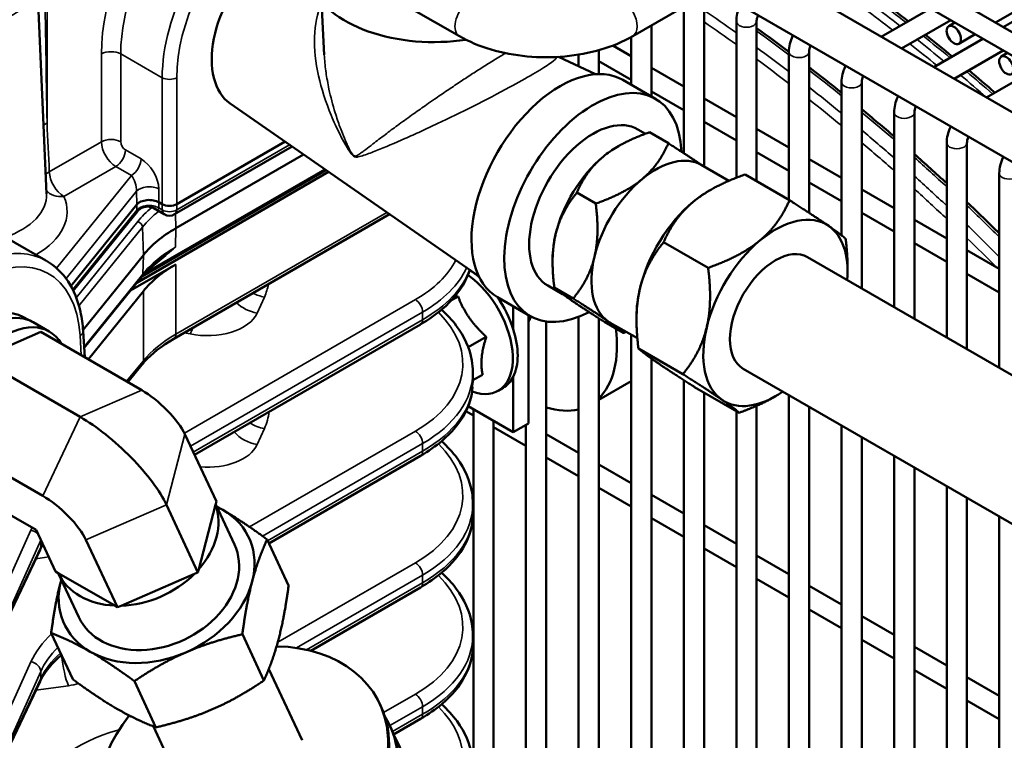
# Model space of a CAD drawing. Header units: inches. Extents: x 1 to 237, y 4 to 150.
# Tile 181 of 209: x 207 to 213, y 77 to 81. Entities that reach past the tile are written whole.
import ezdxf

# ---------------------------------------------------------------- set-up
doc = ezdxf.new("R2010")
doc.units = ezdxf.units.IN
doc.header["$LTSCALE"] = 7
doc.header["$MEASUREMENT"] = 0
doc.layers.add('Visible (ANSI)', color=7, linetype='Continuous', lineweight=50)
doc.layers.add('Visible Narrow (ANSI)', color=7, linetype='Continuous', lineweight=35)

msp = doc.modelspace()

# ---------------------------------------------------------------- linework, layer by layer
at = {"layer": 'Visible (ANSI)'}
for p, q in [((210.7227, 81.0818), (213.7933, 82.8546)), ((212.8357, 81.1611), (214.0477, 81.8608)), ((211.8479, 81.7314), (214.0477, 80.4614)), ((211.7298, 81.6633), (214.0477, 80.325)), ((213.5691, 81.5327), (212.8806, 81.1352)), ((213.7933, 80.1419), (211.444, 81.4983)), ((207.2565, 81.4012), (207.3094, 80.1639)), ((209.3088, 81.3156), (209.7138, 81.0818)), ((211.1382, 81.3217), (211.1382, 80.3233)), ((213.6683, 79.9254), (211.194, 81.3539)), ((208.9272, 80.9737), (208.911, 81.2814)), ((211.0201, 81.2535), (211.0201, 80.4009)), ((212.4563, 81.2438), (212.1706, 81.0788)), ((210.832, 81.1449), (210.832, 80.7311)), ((211.3264, 81.1681), (211.3264, 80.2581)), ((211.4445, 81.1681), (211.4445, 80.2378)), ((212.5744, 81.1756), (212.2887, 81.0106)), ((212.5628, 81.1399), (212.5995, 81.1611)), ((210.7139, 81.0768), (210.7139, 80.7993)), ((212.6219, 81.0376), (212.7176, 81.0929)), ((210.6065, 81.027), (210.7139, 80.965)), ((212.7625, 81.067), (212.4768, 80.902)), ((210.291, 80.9616), (210.5054, 80.8605)), ((210.4077, 80.9745), (210.4077, 80.9066)), ((210.5258, 81.0005), (210.5258, 80.8615)), ((211.6326, 80.9913), (211.6326, 80.1292)), ((211.7507, 80.9913), (211.7507, 80.0531)), ((212.8806, 80.9988), (212.5949, 80.8338)), ((212.8691, 80.9631), (212.9058, 80.9843)), ((210.5258, 80.9372), (210.7139, 80.8286)), ((210.832, 80.8968), (211.0201, 80.7882)), ((213.0687, 80.8902), (212.783, 80.7252)), ((210.6653, 80.8274), (210.8562, 80.7171)), ((211.9388, 80.8145), (211.9388, 79.9232)), ((212.0569, 80.8145), (212.0569, 79.6139)), ((210.832, 80.7604), (211.0201, 80.6518)), ((208.3782, 80.6904), (209.8266, 79.6848)), ((211.1382, 80.72), (211.3264, 80.6114)), ((212.245, 80.6377), (212.245, 79.5053)), ((212.3632, 80.6377), (212.3632, 79.4371)), ((211.1382, 80.5836), (211.3264, 80.475)), ((210.7537, 80.5396), (210.7975, 80.5143)), ((210.8201, 80.5225), (210.9305, 80.4588)), ((211.4445, 80.5432), (211.6326, 80.4346)), ((208.7391, 80.4398), (208.0556, 80.0452)), ((208.068, 80.1041), (208.6984, 80.4681)), ((210.6312, 80.4368), (210.6401, 80.442)), ((212.5513, 80.4609), (212.5513, 79.3285)), ((212.6694, 80.4609), (212.6694, 79.2603)), ((208.8059, 80.3934), (208.0626, 79.9643)), ((211.4445, 80.4068), (211.6326, 80.2982)), ((211.1225, 80.3324), (211.2825, 80.2401)), ((211.7507, 80.3664), (211.9388, 80.2578)), ((207.8349, 79.647), (208.952, 80.292)), ((208.937, 80.3024), (207.8637, 79.6827)), ((211.6358, 80.1274), (211.3768, 80.2769)), ((212.8575, 80.2841), (212.8575, 79.1517)), ((207.306, 79.7761), (206.4933, 80.2453)), ((211.7507, 80.23), (211.9388, 80.1214)), ((210.3975, 80.1713), (210.5078, 80.1076)), ((211.165, 80.1809), (211.175, 80.1866)), ((212.0569, 80.1896), (212.245, 80.081)), ((207.4517, 79.627), (207.8353, 80.1019)), ((207.9832, 80.1041), (207.9643, 80.1151)), ((207.8391, 80.0624), (207.4657, 79.6001)), ((207.9956, 80.0452), (207.9349, 80.0802)), ((209.3068, 80.0457), (208.0502, 79.3202)), ((212.0569, 80.0532), (212.245, 79.9446)), ((212.3632, 80.0128), (212.5513, 79.9042)), ((211.1621, 79.7338), (210.9031, 79.8833)), ((212.3632, 79.8764), (212.5513, 79.7678)), ((207.8734, 79.8082), (207.5221, 79.3733)), ((212.6694, 79.836), (212.8575, 79.7274)), ((208.0626, 79.754), (207.7978, 79.6012)), ((210.2564, 79.7877), (210.2564, 79.7664)), ((213.4551, 78.8067), (211.7415, 79.7961)), ((209.7952, 79.7066), (209.7952, 79.706)), ((211.974, 79.7138), (211.974, 79.7377)), ((212.6694, 79.6996), (212.8575, 79.591)), ((207.8662, 79.6858), (207.5286, 79.2677)), ((207.8734, 79.598), (207.5532, 79.2015)), ((210.2287, 79.6303), (210.3142, 79.5809)), ((210.2665, 79.6194), (210.3768, 79.5557)), ((209.7059, 79.5674), (209.6682, 79.5456)), ((209.9353, 79.563), (210.1262, 79.4527)), ((210.0274, 79.3764), (210.0274, 79.5097)), ((207.1763, 79.4469), (207.2264, 79.4204)), ((207.2322, 79.4172), (207.3259, 79.363)), ((210.1158, 78.8278), (210.1158, 79.4587)), ((210.2196, 79.4213), (210.2196, 76.1036)), ((210.4077, 79.4485), (210.4077, 75.9268)), ((210.5258, 79.4395), (210.5258, 75.9268)), ((210.5582, 79.4187), (210.6685, 79.3551)), ((210.5925, 79.4145), (210.75, 79.3235)), ((210.745, 79.4534), (210.745, 79.4295)), ((206.9186, 79.2046), (207.2772, 79.3608)), ((207.2772, 79.3608), (207.8641, 79.022)), ((207.5226, 79.3656), (207.5318, 79.2138)), ((209.4869, 79.4046), (208.1719, 78.6453)), ((209.8706, 79.3331), (209.7652, 79.2722)), ((210.7139, 79.3443), (210.7139, 75.75)), ((211.0153, 79.1153), (210.7563, 79.2648)), ((206.9186, 79.2046), (207.5055, 78.8658)), ((210.832, 79.2057), (210.832, 75.75)), ((207.8653, 79.1698), (207.7825, 79.0691)), ((209.7922, 79.067), (209.7922, 79.1268)), ((213.0801, 78.1572), (211.3665, 79.1466)), ((209.8485, 79.1115), (209.7922, 79.079)), ((210.0274, 78.7767), (210.0274, 79.0997)), ((210.5258, 78.966), (210.7139, 79.0746)), ((211.0201, 79.0804), (211.0201, 75.5732)), ((209.9397, 79.0185), (209.968, 79.0348)), ((211.3422, 78.8903), (211.0832, 79.0398)), ((211.1382, 79.0081), (211.1382, 75.5732)), ((211.554, 78.9863), (211.544, 78.9806)), ((211.6326, 78.9929), (211.6326, 72.0909)), ((209.7519, 78.9), (209.7952, 78.875)), ((209.7646, 78.9285), (210.0274, 78.7767)), ((209.7952, 78.9108), (209.7952, 76.2804)), ((211.3264, 78.8995), (211.3264, 75.3964)), ((211.4445, 78.9306), (211.4445, 75.3964)), ((211.7507, 78.9247), (211.7507, 71.8378)), ((209.9133, 78.8426), (209.9133, 76.2804)), ((209.9133, 78.8068), (210.1015, 78.6982)), ((210.0274, 78.7767), (210.1158, 78.8278)), ((210.1015, 78.8195), (210.1015, 76.1036)), ((211.9388, 78.8161), (211.9388, 71.4306)), ((206.7012, 78.7459), (207.2881, 78.4071)), ((208.1154, 78.7664), (208.2988, 78.3733)), ((210.2196, 78.7664), (210.4077, 78.6578)), ((212.0569, 78.7479), (212.0569, 71.1744)), ((209.4869, 78.6391), (208.6047, 78.1298)), ((210.2196, 78.63), (210.4077, 78.5214)), ((212.245, 78.6393), (212.245, 70.7765)), ((210.5258, 78.5896), (210.7139, 78.481)), ((212.3632, 78.5711), (212.3632, 70.5245)), ((206.8424, 78.4434), (207.2486, 78.2088)), ((210.5258, 78.4532), (210.7139, 78.3446)), ((212.5513, 78.4625), (212.5513, 70.1219)), ((210.832, 78.4128), (211.0201, 78.3042)), ((212.6694, 78.3943), (212.6694, 69.8679)), ((208.008, 78.3547), (208.1915, 77.9615)), ((208.2941, 78.355), (208.1962, 77.9798)), ((208.2988, 78.3733), (208.2941, 78.355)), ((208.4037, 78.1234), (208.2946, 78.3572)), ((209.7922, 78.3015), (209.7922, 78.3613)), ((210.832, 78.2764), (211.0201, 78.1678)), ((212.8575, 78.2857), (212.8575, 69.4527)), ((207.2486, 78.2088), (207.3615, 77.967)), ((211.1382, 78.236), (211.3264, 78.1274)), ((207.5393, 78.1515), (207.7228, 77.7584)), ((208.7193, 77.8843), (208.5939, 78.1531)), ((207.2718, 78.0917), (206.9617, 77.4407)), ((211.1382, 78.0996), (211.3264, 77.991)), ((211.4445, 78.0592), (211.6326, 77.9506)), ((208.1962, 77.9798), (208.1915, 77.9615)), ((207.3775, 77.9577), (207.3615, 77.967)), ((207.7067, 77.7676), (207.3775, 77.9577)), ((207.4975, 77.7005), (207.3775, 77.9577)), ((208.1707, 77.9525), (207.7436, 77.7674)), ((208.1915, 77.9615), (208.1707, 77.9525)), ((211.4445, 77.9228), (211.6326, 77.8142)), ((209.4869, 77.8736), (208.8484, 77.505)), ((211.7507, 77.8824), (211.9388, 77.7738)), ((207.7228, 77.7584), (207.7067, 77.7676)), ((207.7436, 77.7674), (207.7228, 77.7584)), ((211.7507, 77.746), (211.9388, 77.6374)), ((212.0569, 77.7056), (212.245, 77.597)), ((207.4621, 77.3393), (207.3367, 77.6081)), ((208.5753, 77.332), (208.4499, 77.6008)), ((209.7922, 77.536), (209.7922, 77.5958)), ((212.0569, 77.5692), (212.245, 77.4606)), ((212.3632, 77.5288), (212.5513, 77.4202)), ((208.6039, 77.3989), (208.7974, 76.9841)), ((212.3632, 77.3924), (212.5513, 77.2838)), ((212.6694, 77.352), (212.8575, 77.2434)), ((207.2718, 77.3263), (206.9617, 76.6753)), ((207.9467, 77.0595), (207.8213, 77.3283)), ((209.2505, 77.1955), (209.2561, 77.1837)), ((212.6694, 77.2156), (212.8575, 77.107)), ((207.9319, 77.0652), (208.1178, 76.6669)), ((209.3073, 77.0739), (209.3128, 77.0621)), ((209.4869, 77.1082), (209.3308, 77.0181))]:
    msp.add_line(p, q, dxfattribs=at)
for centre, radius, start, end in [((208.2291, 80.7754), 0.19, 162.4047, 162.42708), ((208.0256, 80.0972), 0.06, 240, 300)]:
    msp.add_arc(centre, radius, start, end, dxfattribs=at)
for centre, major_axis, ratio, start_param, end_param in [((208.6483, 81.1479), (-0.2515, -0.4689), 0.597134, 4.157743, 6.214551), ((209.5649, 81.4689), (-0.73, 0), 0.57735, 0.212029, 1.829423), ((210.3003, 80.1952), (0.365, 0.6322), 0.57735, 0, 3.141593), ((210.4912, 80.0849), (0.365, 0.6322), 0.57735, 5.542975, 10.166659), ((210.4912, 80.0849), (0.2625, 0.4547), 0.57735, 0, 3.141593), ((210.6312, 80.0041), (0.265, 0.459), 0.57735, 0.785398, 1.001499), ((210.8575, 79.8735), (0.265, 0.459), 0.57735, 0, 1.001499), ((210.6312, 80.0041), (-0.265, -0.459), 0.57735, 4.143091, 5.190289), ((210.8575, 79.8735), (-0.265, -0.459), 0.57735, 4.143091, 5.190289), ((211.165, 79.6959), (0.297, 0.5144), 0.57735, 0.785398, 1.001499), ((207.9078, 80.0823), (-0.08, 0), 0.578355, 3.928495, 5.846618), ((208.0256, 80.1287), (0.06, 0), 0.578054, 3.9276, 5.497178), ((211.165, 79.6959), (-0.297, -0.5144), 0.57735, 4.143091, 5.190289), ((207.8649, 80.1899), (0.0958, -0.115), 0.216373, 5.750642, 5.752047), ((211.554, 79.4713), (0.297, 0.5144), 0.57735, 6.237486, 7.284684), ((208.7344, 79.5764), (-0.95, 0), 0.57735, 5.497787, 5.846853), ((210.6312, 80.0041), (-0.265, -0.459), 0.57735, 5.190289, 5.497787), ((211.554, 79.4713), (0.297, 0.5144), 0.57735, 5.395634, 6.237486), ((211.554, 79.4713), (-0.297, -0.5144), 0.57735, 4.143091, 5.190289), ((211.554, 79.4713), (-0.1875, -0.3248), 0.57735, 3.141593, 6.283185), ((208.7344, 79.3662), (-0.95, 0), 0.57735, 5.497787, 5.846853), ((210.8575, 79.8735), (-0.265, -0.459), 0.57735, 5.190289, 6.237486), ((209.7623, 79.3912), (0.2057, -0.3564), 0.57735, 2.12427, 2.315327), ((209.734, 79.3748), (0.2057, -0.3564), 0.57735, 5.684426, 8.536724), ((211.165, 79.6959), (-0.297, -0.5144), 0.57735, 5.190289, 5.497787), ((206.9264, 78.9786), (0.2508, 0.4677), 0.597134, 0.003474, 3.100654), ((209.7623, 79.3912), (0.2057, -0.3564), 0.57735, 1.209764, 1.72713), ((206.966, 78.9562), (0.2661, 0.4609), 0.57735, 0, 3.141593), ((207.0598, 78.9021), (-0.2661, -0.4609), 0.57735, 2.826114, 6.598664), ((210.8575, 79.8735), (-0.265, -0.459), 0.57735, 6.237486, 6.283185), ((207.4627, 79.362), (0.0599, 0.0036), 0.576647, 0, 0.005359), ((209.4569, 79.4565), (0.03, -0.052), 0.57735, 0, 0.006125), ((209.7623, 79.3912), (0.2057, -0.3564), 0.57735, 0.361033, 1.209764), ((210.101, 79.5867), (0.375, -0.6495), 0.57735, 0.143642, 0.942813), ((211.554, 79.4713), (-0.297, -0.5144), 0.57735, 5.190289, 6.237486), ((210.3463, 79.7284), (0.375, -0.6495), 0.57735, 0.372115, 0.378273), ((208.7922, 79.1457), (0.9998, -0.0294), 0.59597, 0.01752, 0.017875), ((209.7623, 79.3912), (0.2057, -0.3564), 0.57735, 0, 0.361033), ((207.9347, 78.8707), (0.1864, -0.1747), 0.305865, 0.651541, 2.222338), ((211.554, 79.4713), (-0.297, -0.5144), 0.57735, 6.237486, 7.170736), ((210.101, 79.5867), (0.375, -0.6495), 0.57735, 5.723312, 6.114474), ((207.6467, 78.5633), (0.3729, -0.3493), 0.305865, 0.651541, 2.222338), ((209.4569, 78.6911), (0.03, -0.052), 0.57735, 0, 0.006126), ((207.3587, 78.2558), (0.1864, -0.1747), 0.305865, 0.651541, 2.222338), ((207.8302, 78.1701), (0.4531, 0.2114), 0.757042, 5.238867, 6.207472), ((207.9506, 77.912), (-0.5378, -0.251), 0.757042, 3.628775, 3.710556), ((207.9506, 77.912), (0.5378, 0.251), 0.757042, 5.72317, 6.770367), ((208.7922, 78.3802), (0.9998, -0.0294), 0.59597, 0.01752, 0.017901), ((207.2176, 78.1175), (0.0542, -0.0258), 0.798634, 0, 0.00339), ((207.9506, 77.912), (-0.4531, -0.2114), 0.757042, 0, 3.141593), ((207.9506, 77.912), (-0.5378, -0.251), 0.757042, 5.72317, 6.770367), ((207.8302, 78.1701), (-0.4531, -0.2114), 0.757042, 0.00288, 0.971484), ((207.9506, 77.912), (-0.5378, -0.251), 0.757042, 5.714222, 5.72317), ((207.8302, 78.1701), (-0.4531, -0.2114), 0.757042, 1.050077, 2.018682), ((207.9506, 77.912), (0.5378, 0.251), 0.757042, 4.675972, 5.72317), ((209.4569, 77.9256), (0.03, -0.052), 0.57735, 0, 0.006127), ((208.7922, 77.6148), (0.9998, -0.0294), 0.59597, 0.01752, 0.017898), ((208.4576, 76.8255), (0.7929, 0.37), 0.757042, 2.145179, 7.284611), ((208.7922, 77.5171), (-0.9999, -0.0275), 0.558107, 3.125992, 3.126228), ((207.9506, 77.912), (0.5378, 0.251), 0.757042, 3.628775, 4.675972), ((207.2176, 77.3521), (0.0542, -0.0258), 0.798634, 0, 0.003383), ((208.4631, 76.8136), (0.7929, 0.37), 0.757042, 3.141593, 6.283185), ((208.5144, 76.7039), (0.7929, 0.37), 0.757042, 3.050046, 6.374732), ((208.5199, 76.6921), (0.7929, 0.37), 0.757042, 3.141593, 6.283185), ((209.4569, 77.1601), (0.03, -0.052), 0.57735, 0, 0.006128), ((208.5711, 76.5823), (0.7929, 0.37), 0.757042, 3.050046, 6.374732)]:
    msp.add_ellipse(centre, major_axis=major_axis, ratio=ratio, start_param=start_param, end_param=end_param, dxfattribs=at)
for centre in [(212.5924, 81.0888), (212.8986, 80.912)]:
    msp.add_ellipse(centre, major_axis=(-0.0295, 0.0511), ratio=0.57735, dxfattribs=at)
for points, knots in [([(211.3502, 81.2638), (211.3493, 81.2621), (211.3485, 81.2604), (211.3411, 81.2443), (211.3358, 81.2293), (211.3284, 81.199), (211.3264, 81.1836), (211.3264, 81.1681)], [0.9055652, 0.9055652, 0.9055652, 0.9055652, 0.9424778, 0.9424778, 1.2566371, 1.2566371, 1.5707963, 1.5707963, 1.5707963, 1.5707963]), ([(211.4529, 81.2045), (211.4513, 81.2005), (211.4498, 81.1966), (211.4469, 81.1871), (211.4458, 81.1817), (211.4447, 81.1737), (211.4445, 81.1706), (211.4445, 81.1681)], [7.2892352, 7.2892352, 7.2892352, 7.2892352, 7.4480639, 7.4480639, 7.6857278, 7.6857278, 7.8539816, 7.8539816, 7.8539816, 7.8539816]), ([(209.7138, 81.0818), (209.7699, 81.0494), (209.8325, 81.0234), (209.9659, 80.9841), (210.0368, 80.9709), (210.1814, 80.9577), (210.2551, 80.9577), (210.3997, 80.9709), (210.4705, 80.9841), (210.604, 81.0234), (210.6666, 81.0494), (210.7227, 81.0818)], [1.570796, 1.570796, 1.570796, 1.570796, 1.884956, 1.884956, 2.199115, 2.199115, 2.513274, 2.513274, 2.827433, 2.827433, 3.141593, 3.141593, 3.141593, 3.141593]), ([(211.6564, 81.087), (211.6556, 81.0853), (211.6548, 81.0836), (211.6473, 81.0675), (211.642, 81.0525), (211.6347, 81.0222), (211.6326, 81.0068), (211.6326, 80.9913)], [0.9055652, 0.9055652, 0.9055652, 0.9055652, 0.9424778, 0.9424778, 1.2566371, 1.2566371, 1.5707963, 1.5707963, 1.5707963, 1.5707963]), ([(211.7591, 81.0277), (211.7575, 81.0237), (211.7561, 81.0198), (211.7532, 81.0103), (211.752, 81.0049), (211.7509, 80.9969), (211.7507, 80.9938), (211.7507, 80.9913)], [7.2892352, 7.2892352, 7.2892352, 7.2892352, 7.4480639, 7.4480639, 7.6857278, 7.6857278, 7.8539816, 7.8539816, 7.8539816, 7.8539816]), ([(211.9626, 80.9102), (211.9618, 80.9085), (211.961, 80.9068), (211.9535, 80.8907), (211.9482, 80.8757), (211.9409, 80.8454), (211.9388, 80.83), (211.9388, 80.8145)], [0.9055652, 0.9055652, 0.9055652, 0.9055652, 0.9424778, 0.9424778, 1.2566371, 1.2566371, 1.5707963, 1.5707963, 1.5707963, 1.5707963]), ([(212.0654, 80.8509), (212.0637, 80.8469), (212.0623, 80.843), (212.0594, 80.8335), (212.0582, 80.8281), (212.0571, 80.8201), (212.0569, 80.817), (212.0569, 80.8145)], [7.2892352, 7.2892352, 7.2892352, 7.2892352, 7.4480639, 7.4480639, 7.6857278, 7.6857278, 7.8539816, 7.8539816, 7.8539816, 7.8539816]), ([(212.2688, 80.7334), (212.268, 80.7317), (212.2672, 80.73), (212.2598, 80.7139), (212.2545, 80.6989), (212.2471, 80.6686), (212.245, 80.6532), (212.245, 80.6377)], [0.9055652, 0.9055652, 0.9055652, 0.9055652, 0.9424778, 0.9424778, 1.2566371, 1.2566371, 1.5707963, 1.5707963, 1.5707963, 1.5707963]), ([(212.3716, 80.6741), (212.3699, 80.6701), (212.3685, 80.6662), (212.3656, 80.6567), (212.3644, 80.6513), (212.3633, 80.6433), (212.3632, 80.6402), (212.3632, 80.6377)], [7.2892352, 7.2892352, 7.2892352, 7.2892352, 7.4480639, 7.4480639, 7.6857278, 7.6857278, 7.8539816, 7.8539816, 7.8539816, 7.8539816]), ([(212.5751, 80.5566), (212.5742, 80.5549), (212.5734, 80.5532), (212.566, 80.5371), (212.5607, 80.5221), (212.5533, 80.4918), (212.5513, 80.4764), (212.5513, 80.4609)], [0.9055652, 0.9055652, 0.9055652, 0.9055652, 0.9424778, 0.9424778, 1.2566371, 1.2566371, 1.5707963, 1.5707963, 1.5707963, 1.5707963]), ([(212.6778, 80.4973), (212.6762, 80.4933), (212.6747, 80.4894), (212.6718, 80.4799), (212.6707, 80.4745), (212.6696, 80.4665), (212.6694, 80.4634), (212.6694, 80.4609)], [7.2892352, 7.2892352, 7.2892352, 7.2892352, 7.4480639, 7.4480639, 7.6857278, 7.6857278, 7.8539816, 7.8539816, 7.8539816, 7.8539816]), ([(212.8813, 80.3798), (212.8805, 80.3781), (212.8797, 80.3764), (212.8722, 80.3603), (212.8669, 80.3453), (212.8596, 80.315), (212.8575, 80.2996), (212.8575, 80.2841)], [0.9055652, 0.9055652, 0.9055652, 0.9055652, 0.9424778, 0.9424778, 1.2566371, 1.2566371, 1.5707963, 1.5707963, 1.5707963, 1.5707963]), ([(207.9348, 80.0803), (207.9304, 80.0829), (207.9252, 80.0852), (207.9135, 80.0887), (207.9069, 80.0899), (207.892, 80.0904), (207.8836, 80.0893), (207.8675, 80.0844), (207.8597, 80.0805), (207.8477, 80.0717), (207.8429, 80.0672), (207.8391, 80.0624)], [0, 0, 0, 0, 0.0486774, 0.0486774, 0.1031091, 0.1031091, 0.1703313, 0.1703313, 0.2386129, 0.2386129, 0.2925257, 0.2925257, 0.2925257, 0.2925257]), ([(207.309, 79.7744), (207.3585, 79.7459), (207.4018, 79.7045), (207.4684, 79.6039), (207.4926, 79.5439), (207.5151, 79.4426), (207.5202, 79.4049), (207.5226, 79.3658)], [0, 0, 0, 0, 0.654725, 0.654725, 1.30936, 1.30936, 1.666434, 1.666434, 1.666434, 1.666434]), ([(207.9517, 79.7705), (207.945, 79.7651), (207.9386, 79.7596), (207.9261, 79.7487), (207.92, 79.7431), (207.9082, 79.7319), (207.9025, 79.7262), (207.8915, 79.7148), (207.8861, 79.7091), (207.8759, 79.6975), (207.8709, 79.6916), (207.8662, 79.6858)], [0.1670316, 0.1670316, 0.1670316, 0.1670316, 0.2034385, 0.2034385, 0.2398453, 0.2398453, 0.2762522, 0.2762522, 0.312659, 0.312659, 0.3490659, 0.3490659, 0.3490659, 0.3490659]), ([(209.7745, 79.721), (209.767, 79.6977), (209.7572, 79.6748), (209.7151, 79.5961), (209.6709, 79.5427), (209.5781, 79.4627), (209.5351, 79.4325), (209.4878, 79.4051)], [0.450805, 0.450805, 0.450805, 0.450805, 0.738028, 0.738028, 1.472077, 1.472077, 1.971748, 1.971748, 1.971748, 1.971748]), ([(209.6099, 79.4901), (209.6426, 79.4607), (209.6714, 79.4294), (209.7426, 79.3344), (209.7742, 79.2651), (209.7902, 79.1723), (209.7921, 79.1496), (209.7921, 79.127)], [0.384067, 0.384067, 0.384067, 0.384067, 0.810829, 0.810829, 1.626597, 1.626597, 1.888523, 1.888523, 1.888523, 1.888523]), ([(210.1302, 79.4505), (210.1294, 79.4475), (210.1285, 79.4446), (210.1242, 79.4333), (210.12, 79.4257), (210.1158, 79.42)], [1.4943373, 1.4943373, 1.4943373, 1.4943373, 1.5232997, 1.5232997, 1.6136807, 1.6136807, 1.6136807, 1.6136807]), ([(208.0504, 79.3203), (207.9807, 79.2801), (207.9221, 79.2337), (207.8743, 79.1805), (207.8697, 79.1751), (207.8653, 79.1698)], [0, 0, 0, 0, 0.7670974, 0.7670974, 0.8526419, 0.8526419, 0.8526419, 0.8526419]), ([(209.7909, 79.0385), (209.7867, 78.9869), (209.7709, 78.9352), (209.7146, 78.8296), (209.6693, 78.7757), (209.5763, 78.6961), (209.5341, 78.6665), (209.4878, 78.6397)], [0.118021, 0.118021, 0.118021, 0.118021, 0.743877, 0.743877, 1.485991, 1.485991, 1.975702, 1.975702, 1.975702, 1.975702]), ([(209.6099, 78.7248), (209.6445, 78.6937), (209.6748, 78.6605), (209.7457, 78.5632), (209.7762, 78.494), (209.7906, 78.4032), (209.7922, 78.3823), (209.7922, 78.3615)], [0.383545, 0.383545, 0.383545, 0.383545, 0.834609, 0.834609, 1.647728, 1.647728, 1.888397, 1.888397, 1.888397, 1.888397]), ([(209.7909, 78.2733), (209.7867, 78.2216), (209.771, 78.1698), (209.7146, 78.0641), (209.6694, 78.0103), (209.5763, 77.9306), (209.5342, 77.901), (209.4878, 77.8742)], [0.117027, 0.117027, 0.117027, 0.117027, 0.743749, 0.743749, 1.485859, 1.485859, 1.975688, 1.975688, 1.975688, 1.975688]), ([(209.6098, 77.9593), (209.6425, 77.9298), (209.6714, 77.8985), (209.7426, 77.8035), (209.7742, 77.7341), (209.7902, 77.6413), (209.7921, 77.6186), (209.7921, 77.5961)], [0.383697, 0.383697, 0.383697, 0.383697, 0.810904, 0.810904, 1.626714, 1.626714, 1.888469, 1.888469, 1.888469, 1.888469]), ([(207.3965, 77.4798), (207.3731, 77.4602), (207.3523, 77.4399), (207.3081, 77.3896), (207.2875, 77.359), (207.2728, 77.3287)], [1.20106, 1.20106, 1.20106, 1.20106, 1.5299041, 1.5299041, 2.0073725, 2.0073725, 2.0073725, 2.0073725]), ([(209.7913, 77.5118), (209.7876, 77.4583), (209.7713, 77.4045), (209.7138, 77.2978), (209.669, 77.2446), (209.5765, 77.1653), (209.5343, 77.1356), (209.4878, 77.1087)], [0.097558, 0.097558, 0.097558, 0.097558, 0.746289, 0.746289, 1.480967, 1.480967, 1.971922, 1.971922, 1.971922, 1.971922]), ([(209.6099, 77.1939), (209.6445, 77.1628), (209.6748, 77.1295), (209.7457, 77.0323), (209.7762, 76.9631), (209.7906, 76.8722), (209.7922, 76.8514), (209.7922, 76.8306)], [0.383419, 0.383419, 0.383419, 0.383419, 0.834591, 0.834591, 1.647713, 1.647713, 1.888343, 1.888343, 1.888343, 1.888343])]:
    msp.add_open_spline(points, degree=3, knots=knots, dxfattribs=at)
for points in [[(212.3274, 81.1694), (212.2735, 81.2113), (212.2195, 81.2526), (212.1654, 81.2931)], [(211.6326, 80.9906), (211.57, 81.0375), (211.5073, 81.0833), (211.4445, 81.1283)], [(212.5838, 80.9638), (212.5318, 81.0068), (212.4796, 81.0491), (212.4274, 81.0907)], [(208.927, 80.9783), (208.927, 80.977), (208.9271, 80.9757), (208.9272, 80.9744)], [(211.9388, 80.753), (211.8763, 80.8033), (211.8136, 80.8526), (211.7507, 80.901)], [(212.8319, 80.7534), (212.7815, 80.7973), (212.7311, 80.8406), (212.6805, 80.8832)], [(212.245, 80.4982), (212.1826, 80.552), (212.1198, 80.6048), (212.0569, 80.6568)], [(212.5513, 80.2257), (212.4888, 80.2831), (212.4261, 80.3396), (212.3632, 80.3952)], [(212.8575, 79.9347), (212.7951, 79.9959), (212.7324, 80.0562), (212.6694, 80.1157)], [(207.9489, 79.7682), (207.9497, 79.7688), (207.9504, 79.7694), (207.9512, 79.7701)], [(207.2886, 78.1231), (207.2828, 78.1134), (207.2775, 78.1038), (207.2728, 78.0941)]]:
    msp.add_open_spline(points, degree=3, dxfattribs=at)
for points, weights in [([(210.8201, 80.5225), (210.6489, 80.4619), (210.5508, 80.3804)], [1.2428904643, 1.33902837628, 1.33902837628]), ([(210.9305, 80.4588), (210.8752, 80.3312), (210.7771, 80.2497)], [1.2428904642, 1.33902837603, 1.33902837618]), ([(211.1284, 80.329), (211.0612, 80.375), (210.9305, 80.4588)], [1.33885358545, 1.33492910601, 1.2428904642]), ([(210.5508, 80.3804), (210.4527, 80.2989), (210.3975, 80.1713)], [1.33902837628, 1.33902837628, 1.2428904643]), ([(211.3768, 80.2769), (211.1849, 80.2089), (211.075, 80.1176)], [1.38868741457, 1.4961027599, 1.4961027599]), ([(210.7771, 80.2497), (210.679, 80.1682), (210.5078, 80.1076)], [1.33902837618, 1.33902837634, 1.2428904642]), ([(210.3975, 80.1713), (210.3044, 80.0569), (210.274, 79.9289)], [1.2428904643, 1.33902837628, 1.33902837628]), ([(210.5078, 80.1076), (210.5307, 79.9263), (210.5003, 79.7982)], [1.2428904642, 1.33902837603, 1.33902837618]), ([(211.075, 80.1176), (210.9651, 80.0263), (210.9031, 79.8833)], [1.4961027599, 1.4961027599, 1.38868741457]), ([(211.6358, 80.1274), (211.5738, 79.9844), (211.4639, 79.893)], [1.38868741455, 1.49610275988, 1.49610275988]), ([(211.8642, 79.9774), (211.7883, 80.0296), (211.6358, 80.1274)], [1.49610275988, 1.49610275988, 1.38868741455]), ([(210.274, 79.9289), (210.2436, 79.8008), (210.2665, 79.6194)], [1.33902837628, 1.33902837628, 1.2428904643]), ([(211.9627, 79.9024), (211.9401, 79.9252), (211.8642, 79.9774)], [1.38868741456, 1.4961027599, 1.4961027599]), ([(210.9031, 79.8833), (210.7988, 79.7551), (210.7647, 79.6115)], [1.38868741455, 1.49610275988, 1.49610275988]), ([(211.4639, 79.893), (211.354, 79.8017), (211.1621, 79.7338)], [1.4961027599, 1.4961027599, 1.38868741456]), ([(211.974, 79.7377), (211.974, 79.813), (211.9627, 79.9024)], [1.46017179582, 1.43397758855, 1.38868741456]), ([(210.5003, 79.7982), (210.4699, 79.6701), (210.3768, 79.5557)], [1.33902837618, 1.33902837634, 1.2428904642]), ([(211.1621, 79.7338), (211.1877, 79.5305), (211.1536, 79.387)], [1.38868741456, 1.4961027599, 1.4961027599]), ([(210.2665, 79.6194), (210.2867, 79.5991), (210.3543, 79.5526)], [1.2428904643, 1.33902837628, 1.33902837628]), ([(210.7647, 79.6115), (210.7307, 79.468), (210.7563, 79.2648)], [1.49610275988, 1.49610275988, 1.38868741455]), ([(209.686, 79.5659), (209.6956, 79.5666), (209.7059, 79.5674)], [1.38313276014, 1.36999902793, 1.35460304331]), ([(209.7059, 79.5674), (209.7588, 79.4333), (209.8706, 79.3331)], [1.35460304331, 1.5641608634, 1.35460304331]), ([(210.3543, 79.5526), (210.422, 79.506), (210.5582, 79.4187)], [1.33902837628, 1.33902837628, 1.2428904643]), ([(210.3768, 79.5557), (210.5129, 79.4685), (210.5806, 79.4219)], [1.2428904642, 1.33902837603, 1.33902837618]), ([(210.5806, 79.4219), (210.6483, 79.3754), (210.6685, 79.3551)], [1.33902837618, 1.33902837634, 1.2428904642]), ([(210.6685, 79.3551), (210.6769, 79.358), (210.685, 79.361)], [1.2428904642, 1.24727063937, 1.25145124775]), ([(211.1536, 79.387), (211.1196, 79.2435), (211.0153, 79.1153)], [1.4961027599, 1.4961027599, 1.38868741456]), ([(209.8706, 79.3331), (209.8301, 79.2053), (209.8485, 79.1115)], [1.35460304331, 1.5641608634, 1.35460304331]), ([(210.7563, 79.2648), (210.7789, 79.242), (210.8548, 79.1898)], [1.38868741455, 1.49610275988, 1.49610275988]), ([(210.8548, 79.1898), (210.9306, 79.1376), (211.0832, 79.0398)], [1.49610275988, 1.49610275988, 1.38868741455]), ([(211.0153, 79.1153), (211.1678, 79.0175), (211.2437, 78.9653)], [1.38868741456, 1.4961027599, 1.4961027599]), ([(211.2437, 78.9653), (211.3196, 78.9131), (211.3422, 78.8903)], [1.4961027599, 1.4961027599, 1.38868741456]), ([(211.3422, 78.8903), (211.4598, 78.932), (211.544, 78.9806)], [1.38868741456, 1.45261826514, 1.4784991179]), ([(208.3004, 78.3449), (208.3185, 78.335), (208.3369, 78.3244)], [1.02248771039, 1.01215778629, 1]), ([(208.3369, 78.3244), (208.4494, 78.2594), (208.5939, 78.1531)], [1, 1.07908713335, 1.08082679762]), ([(208.5939, 78.1531), (208.5406, 78.0365), (208.5072, 77.9083)], [1.08082679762, 1.07908713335, 1]), ([(207.3367, 77.6081), (207.3606, 77.7875), (207.394, 77.9156)], [1.08082679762, 1.07908713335, 1]), ([(207.394, 77.9156), (207.3946, 77.9178), (207.3951, 77.9199)], [1, 1.00123390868, 1.00244898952]), ([(208.5072, 77.9083), (208.4738, 77.7802), (208.4499, 77.6008)], [1, 1.07908713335, 1.08082679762]), ([(208.6619, 77.5768), (208.6954, 77.7049), (208.7193, 77.8843)], [1, 1.07908713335, 1.08082679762]), ([(207.5643, 77.4996), (207.4519, 77.5645), (207.3367, 77.6081)], [1, 1.07908713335, 1.08082679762]), ([(208.4499, 77.6008), (208.2668, 77.5592), (208.1209, 77.496)], [1.08082679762, 1.07908713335, 1]), ([(208.5753, 77.332), (208.6285, 77.4486), (208.6619, 77.5768)], [1.08082679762, 1.07908713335, 1]), ([(207.8213, 77.3283), (207.6768, 77.4347), (207.5643, 77.4996)], [1.08082679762, 1.07908713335, 1]), ([(208.1209, 77.496), (207.975, 77.4327), (207.8213, 77.3283)], [1, 1.07908713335, 1.08082679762]), ([(207.4621, 77.3393), (207.6066, 77.233), (207.719, 77.168)], [1.08082679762, 1.07908713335, 1]), ([(208.2756, 77.1644), (208.4215, 77.2276), (208.5753, 77.332)], [1, 1.07908713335, 1.08082679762]), ([(207.719, 77.168), (207.8315, 77.1031), (207.9467, 77.0595)], [1, 1.07908713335, 1.08082679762]), ([(207.9467, 77.0595), (208.1298, 77.1012), (208.2756, 77.1644)], [1.08082679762, 1.07908713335, 1])]:
    msp.add_rational_spline(points, weights, degree=2, dxfattribs=at)
at = {"layer": 'Visible Narrow (ANSI)'}
for p, q in [((207.3125, 80.5769), (207.3125, 81.4188)), ((208.0129, 81.0804), (208.0129, 81.0804)), ((207.6291, 80.9791), (207.6291, 80.4679)), ((207.7421, 80.4679), (207.7421, 80.9791)), ((207.9832, 80.8399), (207.7421, 80.9791)), ((207.9957, 80.9924), (207.9956, 80.9924)), ((207.9832, 80.8399), (207.9832, 80.1041)), ((208.068, 80.1041), (208.068, 80.8399)), ((207.6291, 80.4679), (207.3259, 80.2929)), ((208.7245, 80.45), (208.068, 80.071)), ((207.8601, 80.3672), (207.7695, 80.4195)), ((207.4107, 80.1494), (207.7129, 80.3239)), ((207.7129, 80.3239), (207.8036, 80.2715)), ((207.8036, 80.2715), (207.3678, 79.732)), ((208.9293, 80.3078), (207.8797, 79.7018)), ((207.4232, 79.6713), (207.8343, 80.1803)), ((207.8343, 80.1803), (207.8353, 80.1019)), ((207.9643, 80.1151), (207.9633, 80.1935)), ((207.8353, 80.1019), (207.8348, 80.069)), ((207.9638, 80.0822), (207.9643, 80.1151)), ((207.9832, 80.1041), (207.9832, 80.071)), ((208.068, 80.071), (208.068, 80.1041)), ((207.8348, 80.069), (207.4621, 79.6075)), ((207.9832, 80.071), (207.9638, 80.0822)), ((208.0608, 80.0482), (208.0626, 79.9643)), ((209.2909, 80.0567), (208.0626, 79.3476)), ((207.8406, 80.0028), (207.4829, 79.5599)), ((207.4986, 79.5123), (207.8687, 79.9706)), ((207.8687, 79.9706), (207.8734, 79.8082)), ((208.0626, 79.9643), (208.0601, 79.8536)), ((207.8734, 79.8082), (207.8701, 79.697)), ((208.0626, 79.3476), (208.0626, 79.754)), ((207.8701, 79.697), (207.5282, 79.2736)), ((207.8871, 79.7169), (207.887, 79.7168)), ((207.8734, 79.598), (207.8734, 79.1933)), ((209.4584, 79.5487), (208.1128, 78.7718)), ((208.5359, 79.4703), (208.5782, 79.5637)), ((208.1482, 78.6961), (209.4993, 79.4761)), ((209.4993, 79.4761), (209.4993, 79.432)), ((209.4993, 79.432), (208.1644, 78.6613)), ((208.112, 79.3558), (208.1458, 79.349)), ((207.5051, 79.3392), (207.512, 79.2253)), ((207.508, 79.3411), (207.508, 79.3411)), ((208.0626, 79.3459), (208.0626, 79.3459)), ((207.8734, 79.1933), (207.7748, 79.0735)), ((207.5055, 78.8658), (207.8641, 79.022)), ((207.2881, 78.4071), (207.5055, 78.8658)), ((209.4584, 78.7833), (208.4923, 78.2255)), ((208.5359, 78.7048), (208.5782, 78.7982)), ((208.008, 78.3547), (208.1154, 78.7664)), ((208.5672, 78.1725), (209.4993, 78.7107)), ((209.4993, 78.6666), (208.5973, 78.1458)), ((209.4993, 78.7107), (209.4993, 78.6666)), ((207.5393, 78.1515), (208.008, 78.3547)), ((207.2191, 78.2064), (206.909, 77.5212)), ((206.9655, 77.4641), (207.2756, 78.1493)), ((207.2756, 78.1493), (207.2756, 78.1086)), ((207.2756, 78.1086), (206.9655, 77.4576)), ((207.2475, 78.0407), (207.3222, 78.0511)), ((209.4584, 78.0178), (208.656, 77.5545)), ((208.7653, 77.5214), (209.4993, 77.9452)), ((209.4993, 77.9452), (209.4993, 77.9011)), ((209.4993, 77.9011), (208.8234, 77.5109)), ((207.2191, 77.4409), (206.909, 76.7557)), ((206.9655, 76.6987), (207.2756, 77.3838)), ((207.2756, 77.3431), (206.9655, 76.6921)), ((207.2756, 77.3838), (207.2756, 77.3431)), ((207.2475, 77.2752), (207.4378, 77.3019)), ((209.4584, 77.2523), (209.2722, 77.1449)), ((209.3091, 77.0699), (209.4993, 77.1797)), ((209.4993, 77.1797), (209.4993, 77.1356)), ((209.4993, 77.1356), (209.3246, 77.0348))]:
    msp.add_line(p, q, dxfattribs=at)
for centre, major_axis, ratio, start_param, end_param in [((208.3083, 81.3429), (-0.4539, -0.8463), 0.597134, 3.127483, 5.444165), ((208.3648, 81.3126), (0.4138, 0.777), 0.598893, 0.223529, 2.300743), ((208.6058, 81.1735), (-0.4177, -0.7748), 0.595811, 4.033809, 5.445523), ((208.6482, 81.1507), (0.3877, 0.7229), 0.597134, 0.97471, 2.302573), ((206.8146, 81.3949), (0.442, 0), 0.57735, 4.50777, 6.307881), ((209.7763, 81.1901), (0.0625, 0.1083), 0.57735, 0, 3.141593), ((210.6602, 81.1901), (-0.0625, 0.1083), 0.57735, 3.141593, 6.283185), ((211.101, 74.192), (4.7111, -8.1599), 0.57735, 2.184902, 2.209548), ((211.1273, 74.2072), (-4.7244, 8.1829), 0.57735, 5.324515, 5.349055), ((211.1628, 74.2277), (4.7244, -8.1829), 0.57735, 2.182923, 2.207462), ((210.5604, 73.8799), (-4.7244, 8.1829), 0.57735, 5.382897, 5.411197), ((210.5326, 73.8638), (4.7047, -8.1488), 0.57735, 2.236608, 2.265041), ((211.3854, 81.1681), (-0.0591, 0), 0.57735, 0, 3.141593), ((210.6338, 73.9223), (4.7244, -8.1829), 0.57735, 2.206148, 2.234566), ((211.1628, 74.2277), (4.7244, -8.1829), 0.57735, 2.143849, 2.16773), ((210.5604, 73.8799), (-4.7244, 8.1829), 0.57735, 5.336619, 5.365083), ((211.101, 74.192), (4.7111, -8.1599), 0.57735, 2.145669, 2.169646), ((211.1273, 74.2072), (-4.7244, 8.1829), 0.57735, 5.285442, 5.309322), ((207.6856, 80.9487), (-0.08, 0), 0.536374, 3.9276, 5.497178), ((211.6916, 80.9913), (-0.0591, 0), 0.57735, 0, 3.141593), ((210.5326, 73.8638), (4.7047, -8.1488), 0.57735, 2.190106, 2.218709), ((208.0256, 80.8627), (-0.06, 0), 0.536374, 0.786007, 2.355586), ((210.6338, 73.9223), (4.7244, -8.1829), 0.57735, 2.159613, 2.188244), ((211.1273, 74.2072), (-4.7244, 8.1829), 0.57735, 5.247331, 5.270636), ((211.1628, 74.2277), (4.7244, -8.1829), 0.57735, 2.105738, 2.129043), ((210.5604, 73.8799), (-4.7244, 8.1829), 0.57735, 5.289991, 5.318683), ((211.9979, 80.8145), (-0.0591, 0), 0.57735, 0, 3.141593), ((210.5326, 73.8638), (4.7047, -8.1488), 0.57735, 2.143237, 2.172078), ((210.6338, 73.9223), (4.7244, -8.1829), 0.57735, 2.112643, 2.141555), ((212.3041, 80.6377), (-0.0591, 0), 0.57735, 0, 3.141593), ((207.3973, 80.5313), (0.1199, 0.0057), 0.568333, 2.329465, 2.608539), ((210.5604, 73.8799), (-4.7244, 8.1829), 0.57735, 5.242899, 5.271889), ((207.6856, 80.4376), (-0.08, 0), 0.536374, 3.9276, 5.497178), ((207.7139, 80.4224), (0.0589, -0.1045), 0.584031, 3.967854, 5.503744), ((207.7704, 80.4528), (-0.0189, 0.0353), 0.597134, 0.83902, 2.37491), ((210.5326, 73.8638), (4.7047, -8.1488), 0.57735, 2.095888, 2.125038), ((212.6103, 80.4609), (-0.0591, 0), 0.57735, 0, 3.141593), ((207.7129, 80.3892), (-0.04, -0.0693), 0.57735, 0.785398, 2.321288), ((207.569, 80.3633), (-0.095, 0.1645), 0.57735, 4.223296, 4.223514), ((207.8036, 80.3368), (0.04, 0.0693), 0.57735, 3.926991, 5.462881), ((207.8579, 80.2502), (0.0759, -0.1241), 0.589041, 0.780587, 2.316477), ((210.6338, 73.9223), (4.7244, -8.1829), 0.57735, 2.065117, 2.094385), ((207.4107, 80.2473), (0.1199, 0.0056), 0.568185, 2.329597, 2.629613), ((207.4107, 80.2473), (-0.06, 0.1039), 0.57735, 0.820305, 2.356194), ((207.8014, 80.2198), (-0.022, 0.0657), 0.373056, 3.949101, 5.48499), ((210.5604, 73.8799), (-4.7244, 8.1829), 0.57735, 5.195221, 5.224586), ((212.9166, 80.2841), (-0.0591, 0), 0.57735, 0, 3.141593), ((206.8146, 80.1568), (0.495, 0), 0.57735, 5.255399, 6.307881), ((207.4107, 80.2473), (-0.1099, -0.0482), 0.791536, 0.163842, 1.23679), ((207.9068, 80.1631), (0.08, 0.001), 0.527419, 0.7794, 2.697524), ((210.5326, 73.8638), (4.7047, -8.1488), 0.57735, 2.047934, 2.077471), ((206.8146, 80.0623), (0.6149, 0), 0.57735, 5.492921, 6.531088), ((207.9073, 80.0472), (-0.08, 0.0011), 0.625148, 3.935997, 5.85412), ((207.8886, 80.0176), (-0.066, -0.0453), 0.958153, 4.238136, 4.244385), ((210.6338, 73.9223), (4.7244, -8.1829), 0.57735, 2.016904, 2.046611), ((207.8649, 80.1899), (-0.0281, -0.1289), 0.084778, 5.946784, 6.45052), ((208.7344, 79.7622), (-0.9862, 0), 0.57735, 5.678733, 5.846853), ((207.8649, 80.1899), (-0.0281, -0.1289), 0.084778, 0.581904, 0.582443), ((208.7344, 79.7376), (0.9552, 0), 0.57735, 2.509237, 2.70526), ((207.8649, 80.1899), (0.0958, -0.115), 0.216373, 5.752047, 6.502539), ((208.0256, 80.0972), (-0.03, -0.052), 0.57735, 5.532694, 6.283185), ((208.0256, 80.0972), (0.06, 0), 0.616921, 3.9276, 5.497178), ((208.0256, 80.0972), (0.03, -0.052), 0.57735, 0, 0.750492), ((207.8406, 79.9775), (-0.0241, 0.0195), 0.739997, 3.706479, 5.251095), ((210.5604, 73.8799), (-4.7244, 8.1829), 0.57735, 5.146822, 5.176647), ((206.884, 79.0036), (-0.4177, -0.7748), 0.595811, 3.125744, 5.445523), ((210.5326, 73.8638), (4.7047, -8.1488), 0.57735, 2.001984, 2.029247), ((206.9264, 78.9808), (0.3877, 0.7229), 0.597134, 5.513979, 8.585758), ((208.7344, 79.4643), (-0.9536, 0), 0.57735, 5.497787, 5.846853), ((208.7937, 79.9593), (-0.9398, 0.0295), 0.597134, 2.37491, 2.86483), ((207.8421, 79.7052), (0.0241, -0.0195), 0.739997, 0, 0.512526), ((208.7922, 79.9112), (0.9998, -0.0294), 0.59597, 5.515307, 6.030679), ((208.7922, 79.8135), (-0.9999, -0.0275), 0.558107, 2.34083, 2.928269), ((207.7281, 79.7169), (0.8798, -0.0276), 0.597134, 6.040101, 6.18685), ((208.7937, 79.7637), (0.9399, 0.0275), 0.556861, 6.00296, 6.003263), ((208.5829, 79.716), (0.1731, -0.0783), 0.778476, 4.650539, 5.025548), ((208.5406, 79.6226), (0.1731, -0.0783), 0.778476, 4.298073, 5.025548), ((209.4569, 79.5006), (-0.03, 0.052), 0.57735, 3.926991, 5.462881), ((208.2365, 79.5243), (0.3099, -0.0097), 0.597134, 4.434398, 6.040101), ((208.7937, 79.1938), (-0.9398, 0.0295), 0.597134, 2.37491, 3.717934), ((209.4569, 79.4565), (0.03, -0.052), 0.57735, 0.006125, 0.785398), ((207.4627, 79.362), (0.0599, 0.0036), 0.576647, 5.463532, 6.283185), ((208.1505, 79.5013), (-0.0378, -0.1862), 0.220814, 0.658917, 0.936754), ((208.7344, 78.9886), (-0.9499, -0.0295), 0.555546, 5.48056, 5.829626), ((208.7359, 78.9388), (1.0099, 0.0295), 0.556861, 2.343396, 2.343623), ((208.0202, 79.3721), (0.03, -0.052), 0.57735, 0.006126, 0.785398), ((208.7922, 79.048), (-0.9999, -0.0275), 0.558107, 3.51291, 3.512941), ((207.819, 79.208), (0.0463, -0.0381), 0.74684, 0, 0.545556), ((208.7922, 79.1457), (0.9998, -0.0294), 0.59597, 5.515307, 6.300705), ((208.7922, 79.048), (-0.9999, -0.0275), 0.558107, 2.34083, 3.126228), ((208.7937, 78.9982), (0.9399, 0.0275), 0.556861, 0.12992, 0.129922), ((208.7922, 79.048), (-0.9999, -0.0275), 0.558107, 3.178075, 3.179557), ((207.7281, 78.9514), (0.8798, -0.0276), 0.597134, 6.040101, 6.229881), ((208.7937, 78.9982), (0.9399, 0.0275), 0.556861, 6.00296, 6.003253), ((208.5406, 78.8572), (0.1731, -0.0783), 0.778476, 4.19796, 5.025548), ((208.5829, 78.9505), (0.1731, -0.0783), 0.778476, 4.542253, 5.025548), ((209.4569, 78.7352), (-0.03, 0.052), 0.57735, 3.926991, 5.462881), ((208.2365, 78.7588), (0.3099, -0.0097), 0.597134, 4.628107, 6.040101), ((208.7937, 78.4284), (-0.9398, 0.0295), 0.597134, 2.37491, 3.718076), ((209.4569, 78.6911), (0.03, -0.052), 0.57735, 0.006126, 0.785398), ((208.7937, 78.9982), (0.9399, 0.0275), 0.556861, 5.545182, 5.54896), ((208.7922, 78.3802), (0.9998, -0.0294), 0.59597, 5.515307, 6.300705), ((208.7922, 78.2826), (-0.9999, -0.0275), 0.558107, 3.178075, 3.178548), ((208.7922, 78.2826), (-0.9999, -0.0275), 0.558107, 2.34083, 3.126228), ((208.1947, 78.0305), (-1.0098, 0.0317), 0.597134, 6.013516, 6.040101), ((207.2176, 78.1583), (-0.0547, 0.0247), 0.778476, 4.232186, 5.025548), ((207.2176, 78.1583), (0.0547, -0.0247), 0.778476, 0.343388, 0.382872), ((208.1932, 77.9824), (0.9498, -0.0317), 0.598357, 2.898101, 2.899777), ((207.2176, 78.1175), (0.0542, -0.0258), 0.798634, 0.00339, 0.358794), ((208.1932, 77.9915), (-0.9499, -0.0295), 0.555546, 5.964708, 6.004159), ((207.7281, 78.186), (0.8798, -0.0276), 0.597134, 6.225232, 6.229881), ((208.7937, 78.2327), (0.9399, 0.0275), 0.556861, 6.00296, 6.003286), ((209.4569, 77.9697), (-0.03, 0.052), 0.57735, 3.926991, 5.462881), ((208.7937, 77.6629), (-0.9398, 0.0295), 0.597134, 2.37491, 3.718075), ((209.4569, 77.9256), (0.03, -0.052), 0.57735, 0.006127, 0.785398), ((208.7937, 78.2327), (0.9399, 0.0275), 0.556861, 5.545182, 5.54896), ((208.7922, 77.5171), (-0.9999, -0.0275), 0.558107, 3.51291, 3.512941), ((208.1947, 77.2651), (-1.0098, 0.0317), 0.597134, 5.741681, 6.040101), ((208.7922, 77.6148), (0.9998, -0.0294), 0.59597, 5.515307, 6.300705), ((208.1932, 77.217), (0.9498, -0.0317), 0.598357, 2.626924, 2.899777), ((208.7922, 77.5171), (-0.9999, -0.0275), 0.558107, 2.34083, 3.125992), ((208.7937, 77.4673), (0.9399, 0.0275), 0.556861, 0.12992, 0.129922), ((208.7922, 77.5171), (-0.9999, -0.0275), 0.558107, 3.178075, 3.17951), ((208.1932, 77.2261), (-0.9499, -0.0295), 0.555546, 5.700702, 6.004159), ((207.4425, 77.4542), (0.0263, -0.1882), 0.221372, 4.552587, 5.624168), ((207.2176, 77.3928), (0.0547, -0.0247), 0.778476, 0.343388, 1.883956), ((207.2176, 77.3521), (0.0542, -0.0258), 0.798634, 0.003383, 0.358794), ((208.7937, 77.4673), (0.9399, 0.0275), 0.556861, 6.00296, 6.003231), ((207.3576, 77.4824), (0.3099, -0.0097), 0.597134, 4.992904, 5.196574), ((209.4569, 77.2042), (-0.03, 0.052), 0.57735, 3.926991, 5.462881), ((208.7937, 76.8974), (-0.9398, 0.0295), 0.597134, 2.526455, 3.718117), ((209.4569, 77.1601), (0.03, -0.052), 0.57735, 0.006128, 0.785398), ((208.7937, 77.4673), (0.9399, 0.0275), 0.556861, 5.545182, 5.54896), ((208.1947, 76.4996), (-1.0098, 0.0317), 0.597134, 5.214868, 6.040101), ((207.404, 77.4147), (-0.6899, 0.0216), 0.597134, 2.073275, 2.085043), ((207.7234, 76.9952), (-0.0169, 0.0576), 0.385733, 5.462178, 5.579231)]:
    msp.add_ellipse(centre, major_axis=major_axis, ratio=ratio, start_param=start_param, end_param=end_param, dxfattribs=at)
for points in [[(207.3125, 80.5769), (207.3082, 80.8552), (207.3036, 81.1341), (207.2986, 81.4133)], [(207.3259, 80.2929), (207.3214, 80.3875), (207.317, 80.4822), (207.3125, 80.5769)], [(207.911, 80.0972), (207.911, 80.0972), (207.9111, 80.0971), (207.9111, 80.0971)]]:
    msp.add_open_spline(points, degree=3, dxfattribs=at)
for points, knots in [([(208.9116, 81.2703), (208.8849, 81.2143), (208.8588, 81.0789), (208.8851, 80.8523), (208.9485, 80.6583), (209.0087, 80.5272), (209.0483, 80.4536), (209.0722, 80.413), (209.0918, 80.3877), (209.1076, 80.3769), (209.1291, 80.3795), (209.1694, 80.3919), (209.2545, 80.425), (209.365, 80.4716), (209.4881, 80.527), (209.6185, 80.5877), (209.794, 80.6731), (209.9943, 80.777), (210.1484, 80.8634), (210.2423, 80.9221), (210.2762, 80.9498), (210.2819, 80.959), (210.2825, 80.9611)], [-17.764401, -17.764401, -17.764401, -17.764401, -17.093466, -16.394989, -15.696512, -15.347273, -15.172654, -14.998034, -14.95438, -14.910725, -14.823415, -14.648796, -14.299557, -13.60108, -13.251841, -12.902603, -12.204126, -11.505648, -10.98179, -10.457933, -9.934075, -9.728422, -9.728422, -9.728422, -9.728422]), ([(209.9821, 80.9831), (209.9724, 80.9773), (209.9625, 80.9713), (209.9524, 80.9652), (209.94, 80.9577), (209.9273, 80.95), (209.9144, 80.942), (209.8933, 80.929), (209.8717, 80.9154), (209.8498, 80.9015), (209.8275, 80.8874), (209.805, 80.8729), (209.7825, 80.8583), (209.76, 80.8437), (209.7375, 80.829), (209.7152, 80.8142), (209.6907, 80.7981), (209.6665, 80.7819), (209.6427, 80.7658), (209.6176, 80.7489), (209.593, 80.732), (209.5688, 80.7154), (209.5536, 80.7048), (209.5385, 80.6944), (209.5236, 80.684), (209.4984, 80.6665), (209.4739, 80.6492), (209.45, 80.6322), (209.4452, 80.6288), (209.4404, 80.6254), (209.4357, 80.622), (209.4073, 80.6017), (209.38, 80.5819), (209.3538, 80.5627), (209.329, 80.5446), (209.3053, 80.527), (209.2825, 80.51), (209.257, 80.4909), (209.2328, 80.4725), (209.2099, 80.4549), (209.1954, 80.4437), (209.1815, 80.4329), (209.168, 80.4226), (209.1612, 80.4175), (209.1545, 80.4125), (209.148, 80.4076), (209.1414, 80.4028), (209.135, 80.3981), (209.1285, 80.394), (209.1252, 80.3919), (209.1219, 80.3899), (209.1186, 80.3881), (209.1151, 80.3862), (209.1116, 80.3844), (209.1077, 80.3843), (209.106, 80.3843), (209.1043, 80.3845), (209.1025, 80.3852), (209.0997, 80.3862), (209.0967, 80.3883), (209.0939, 80.3911), (209.0936, 80.3914), (209.0934, 80.3916), (209.0932, 80.3919), (209.0902, 80.3952), (209.0874, 80.3994), (209.0848, 80.4038), (209.0791, 80.4132), (209.074, 80.423), (209.069, 80.433), (209.0648, 80.4416), (209.0608, 80.4505), (209.0568, 80.4593), (209.0483, 80.4785), (209.0401, 80.4979), (209.0324, 80.5174), (209.0224, 80.5425), (209.0131, 80.5678), (209.0044, 80.5933), (208.9996, 80.6075), (208.995, 80.6218), (208.9905, 80.6361), (208.9764, 80.6817), (208.9642, 80.7279), (208.9543, 80.7744), (208.9474, 80.8069), (208.9416, 80.8394), (208.9371, 80.8719), (208.9367, 80.8746), (208.9363, 80.8773), (208.936, 80.88), (208.9318, 80.9114), (208.9289, 80.9427), (208.9272, 80.9737)], [11.250759, 11.250759, 11.250759, 11.250759, 11.365147, 11.365147, 11.365147, 11.505648, 11.505648, 11.505648, 11.736122, 11.736122, 11.736122, 11.970139, 11.970139, 11.970139, 12.204126, 12.204126, 12.204126, 12.460994, 12.460994, 12.460994, 12.73144, 12.73144, 12.73144, 12.902603, 12.902603, 12.902603, 13.193344, 13.193344, 13.193344, 13.251841, 13.251841, 13.251841, 13.60108, 13.60108, 13.60108, 13.930599, 13.930599, 13.930599, 14.299557, 14.299557, 14.299557, 14.532117, 14.532117, 14.532117, 14.648796, 14.648796, 14.648796, 14.765288, 14.765288, 14.765288, 14.823415, 14.823415, 14.823415, 14.884605, 14.884605, 14.884605, 14.910725, 14.910725, 14.910725, 14.951025, 14.951025, 14.951025, 14.95438, 14.95438, 14.95438, 14.998034, 14.998034, 14.998034, 15.091755, 15.091755, 15.091755, 15.172654, 15.172654, 15.172654, 15.347273, 15.347273, 15.347273, 15.571625, 15.571625, 15.571625, 15.696512, 15.696512, 15.696512, 16.094054, 16.094054, 16.094054, 16.371939, 16.371939, 16.371939, 16.394989, 16.394989, 16.394989, 16.663336, 16.663336, 16.663336, 16.663336]), ([(207.8913, 79.7145), (207.9023, 79.7227), (207.9285, 79.7427), (207.9848, 79.7884), (208.0299, 79.8274), (208.0598, 79.8534), (208.0599, 79.8535), (208.0601, 79.8536)], [-0.6135814, -0.6135814, -0.6135814, -0.6135814, -0.4936309, -0.3290873, 0, 0, 0.0017485, 0.0017485, 0.0017485, 0.0017485]), ([(208.0601, 79.8536), (208.0599, 79.8535), (208.0598, 79.8534), (208.029, 79.8313), (207.9925, 79.8033), (207.9579, 79.7755), (207.9517, 79.7704)], [-0.0017485, -0.0017485, -0.0017485, -0.0017485, 0, 0, 0.3290873, 0.4032844, 0.4032844, 0.4032844, 0.4032844])]:
    msp.add_open_spline(points, degree=3, knots=knots, dxfattribs=at)

doc.saveas('drawing.dxf')
